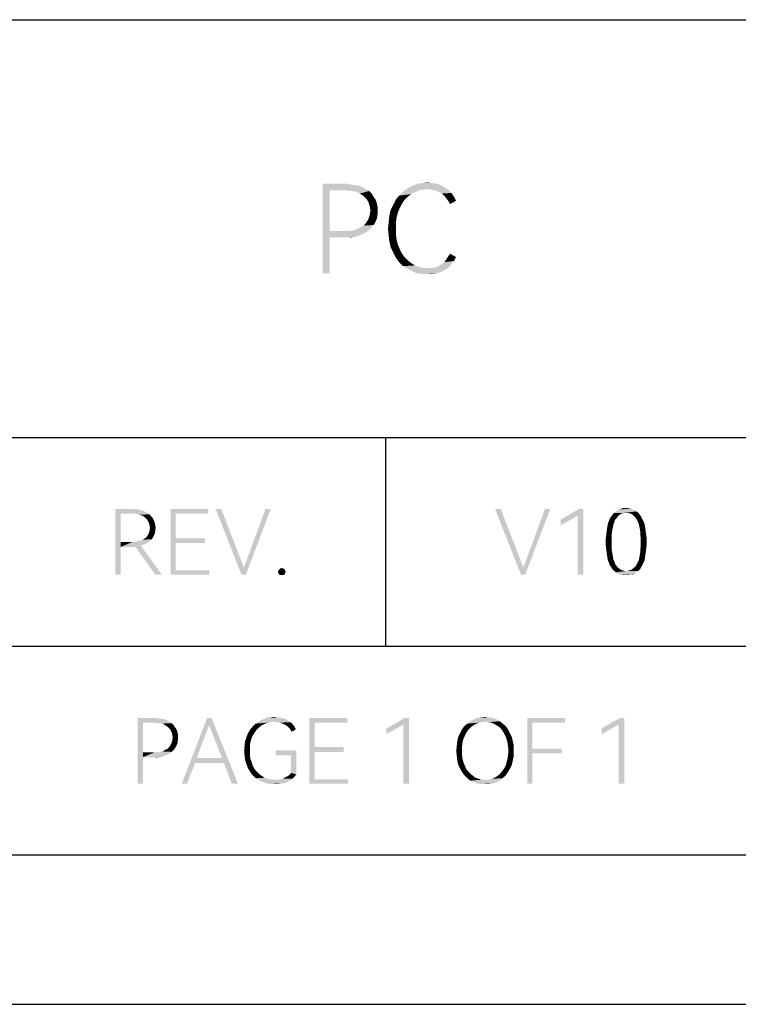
# Model space of a CAD drawing. Header units: millimetres. Extents: x 0 to 297, y 0 to 210.
# Tile 64 of 84: x 172 to 196, y 0 to 33. Entities that reach past the tile are written whole.
import ezdxf

# ---------------------------------------------------------------- set-up
doc = ezdxf.new("R2010")
doc.units = ezdxf.units.MM
doc.header["$LTSCALE"] = 16.335
doc.layers.get('0').update_dxf_attribs({"linetype": 'CONTINUOUS'})

msp = doc.modelspace()

# ---------------------------------------------------------------- linework, layer by layer
at = {"color": 7, "linetype": 'CONTINUOUS', "true_color": 0x00bfff}
for p, q in [((92, 33), (292, 33)), ((92, 19), (266, 19)), ((184.5, 12), (184.5, 19)), ((92, 12), (292, 12)), ((292, 5), (5, 5))]:
    msp.add_line(p, q, dxfattribs=at)
at = {"color": 7, "linetype": 'CONTINUOUS'}
msp.add_line((0, 0), (297, 0), dxfattribs=at)
for points in [[(182.381, 27.5), (183.192, 27.5), (182.622, 27.281)], [(182.622, 27.281), (182.381, 24.5), (182.381, 27.5)], [(183.192, 27.5), (183.323, 27.478), (182.622, 27.281)], [(183.323, 27.478), (183.476, 27.456), (182.622, 27.281)], [(183.476, 27.456), (183.608, 27.434), (182.622, 27.281)], [(183.608, 27.434), (183.717, 27.391), (182.622, 27.281)], [(183.717, 27.391), (183.827, 27.325), (182.622, 27.281)], [(186.476, 27.369), (185.228, 27.347), (185.381, 27.434)], [(186.214, 27.5), (186.345, 27.456), (185.381, 27.434)], [(186.214, 27.5), (185.381, 27.434), (185.535, 27.5)], [(185.381, 27.434), (186.345, 27.456), (186.476, 27.369)], [(186.06, 27.522), (185.535, 27.5), (185.71, 27.522)], [(185.535, 27.5), (186.06, 27.522), (186.214, 27.5)], [(185.71, 27.522), (185.885, 27.544), (186.06, 27.522)], [(182.622, 27.281), (182.622, 25.923), (182.381, 24.5)], [(183.148, 27.281), (182.622, 27.281), (183.827, 27.325)], [(183.345, 27.259), (183.148, 27.281), (183.827, 27.325)], [(183.345, 27.259), (183.827, 27.325), (183.936, 27.259)], [(183.936, 27.259), (183.498, 27.237), (183.345, 27.259)], [(183.63, 27.172), (183.498, 27.237), (183.936, 27.259)], [(183.63, 27.172), (183.936, 27.259), (184.024, 27.172)], [(184.024, 27.172), (183.761, 27.084), (183.63, 27.172)], [(183.761, 27.084), (184.024, 27.172), (184.089, 27.062)], [(184.089, 27.062), (183.849, 26.996), (183.761, 27.084)], [(183.849, 26.996), (184.089, 27.062), (184.155, 26.974)], [(185.228, 27.062), (184.834, 26.974), (184.943, 27.106)], [(184.834, 26.974), (185.228, 27.062), (185.119, 26.953)], [(185.469, 27.215), (184.943, 27.106), (185.075, 27.237)], [(185.469, 27.215), (185.338, 27.15), (184.943, 27.106)], [(184.943, 27.106), (185.338, 27.15), (185.228, 27.062)], [(185.885, 27.325), (185.075, 27.237), (185.228, 27.347)], [(185.885, 27.325), (185.732, 27.303), (185.075, 27.237)], [(185.732, 27.303), (185.6, 27.281), (185.075, 27.237)], [(185.075, 27.237), (185.6, 27.281), (185.469, 27.215)], [(185.885, 27.325), (185.228, 27.347), (186.476, 27.369)], [(186.016, 27.303), (185.885, 27.325), (186.476, 27.369)], [(186.148, 27.281), (186.016, 27.303), (186.476, 27.369)], [(186.148, 27.281), (186.476, 27.369), (186.608, 27.281)], [(186.608, 27.281), (186.257, 27.237), (186.148, 27.281)], [(186.257, 27.237), (186.608, 27.281), (186.695, 27.193)], [(186.695, 27.193), (186.367, 27.172), (186.257, 27.237)], [(186.454, 27.106), (186.367, 27.172), (186.695, 27.193)], [(186.454, 27.106), (186.695, 27.193), (186.783, 27.062)], [(186.783, 27.062), (186.52, 27.018), (186.454, 27.106)], [(186.586, 26.931), (186.52, 27.018), (186.783, 27.062)], [(186.586, 26.931), (186.783, 27.062), (186.849, 26.931)], [(184.155, 26.974), (183.914, 26.887), (183.849, 26.996)], [(183.914, 26.887), (184.155, 26.974), (184.199, 26.843)], [(184.199, 26.843), (183.958, 26.755), (183.914, 26.887)], [(183.958, 26.755), (184.199, 26.843), (184.221, 26.734)], [(184.221, 26.734), (183.98, 26.602), (183.958, 26.755)], [(183.98, 26.602), (184.221, 26.734), (184.221, 26.602)], [(184.965, 26.69), (184.659, 26.624), (184.746, 26.799)], [(185.119, 26.953), (184.746, 26.799), (184.834, 26.974)], [(185.119, 26.953), (185.031, 26.821), (184.746, 26.799)], [(184.746, 26.799), (185.031, 26.821), (184.965, 26.69)], [(186.849, 26.931), (186.651, 26.821), (186.586, 26.931)], [(184.199, 26.339), (183.914, 26.318), (183.958, 26.449)], [(184.221, 26.602), (184.221, 26.471), (183.958, 26.449)], [(184.221, 26.602), (183.958, 26.449), (183.98, 26.602)], [(183.958, 26.449), (184.221, 26.471), (184.199, 26.339)], [(184.856, 26.361), (184.593, 26.208), (184.615, 26.427)], [(184.9, 26.536), (184.615, 26.427), (184.659, 26.624)], [(184.615, 26.427), (184.9, 26.536), (184.856, 26.361)], [(184.659, 26.624), (184.965, 26.69), (184.9, 26.536)], [(183.63, 26.033), (183.761, 26.099), (184.089, 26.12)], [(183.63, 26.033), (184.089, 26.12), (184.024, 26.033)], [(184.089, 26.12), (183.761, 26.099), (183.849, 26.208)], [(184.155, 26.23), (183.849, 26.208), (183.914, 26.318)], [(183.849, 26.208), (184.155, 26.23), (184.089, 26.12)], [(183.914, 26.318), (184.199, 26.339), (184.155, 26.23)], [(184.834, 26.186), (184.571, 25.989), (184.593, 26.208)], [(184.571, 25.989), (184.834, 26.186), (184.834, 25.989)], [(184.593, 26.208), (184.856, 26.361), (184.834, 26.186)], [(182.622, 25.923), (182.622, 25.704), (182.381, 24.5)], [(183.345, 25.923), (183.849, 25.88), (182.622, 25.704)], [(183.148, 25.923), (183.345, 25.923), (182.622, 25.704)], [(182.622, 25.923), (183.148, 25.923), (182.622, 25.704)], [(183.849, 25.88), (183.717, 25.814), (182.622, 25.704)], [(183.717, 25.814), (183.608, 25.77), (182.622, 25.704)], [(183.608, 25.77), (183.476, 25.726), (182.622, 25.704)], [(183.936, 25.945), (183.345, 25.923), (183.498, 25.967)], [(183.345, 25.923), (183.936, 25.945), (183.849, 25.88)], [(184.024, 26.033), (183.498, 25.967), (183.63, 26.033)], [(183.498, 25.967), (184.024, 26.033), (183.936, 25.945)], [(184.834, 25.989), (184.593, 25.77), (184.571, 25.989)], [(184.834, 25.989), (184.834, 25.814), (184.593, 25.77)], [(184.593, 25.77), (184.834, 25.814), (184.856, 25.639)], [(184.856, 25.639), (184.615, 25.573), (184.593, 25.77)], [(182.381, 24.5), (182.622, 25.704), (182.622, 24.5)], [(183.192, 25.704), (182.622, 25.704), (183.476, 25.726)], [(183.192, 25.704), (183.476, 25.726), (183.323, 25.704)], [(184.615, 25.573), (184.856, 25.639), (184.9, 25.464)], [(184.9, 25.464), (184.659, 25.376), (184.615, 25.573)], [(184.659, 25.376), (184.9, 25.464), (184.965, 25.31)], [(184.965, 25.31), (184.746, 25.201), (184.659, 25.376)], [(184.746, 25.201), (184.965, 25.31), (185.031, 25.179)], [(185.031, 25.179), (184.834, 25.026), (184.746, 25.201)], [(185.031, 25.179), (185.119, 25.047), (184.834, 25.026)], [(186.586, 25.069), (186.651, 25.157), (186.849, 25.047)], [(184.834, 25.026), (185.119, 25.047), (185.228, 24.938)], [(185.228, 24.938), (184.943, 24.872), (184.834, 25.026)], [(184.943, 24.872), (185.228, 24.938), (185.338, 24.85)], [(185.338, 24.85), (185.075, 24.741), (184.943, 24.872)], [(185.338, 24.85), (185.469, 24.763), (185.075, 24.741)], [(185.075, 24.741), (185.469, 24.763), (185.6, 24.719)], [(186.148, 24.697), (186.257, 24.741), (186.695, 24.807)], [(186.148, 24.697), (186.695, 24.807), (186.608, 24.697)], [(186.695, 24.807), (186.257, 24.741), (186.367, 24.807)], [(186.367, 24.807), (186.454, 24.872), (186.783, 24.916)], [(186.367, 24.807), (186.783, 24.916), (186.695, 24.807)], [(186.783, 24.916), (186.454, 24.872), (186.52, 24.96)], [(186.849, 25.047), (186.52, 24.96), (186.586, 25.069)], [(186.52, 24.96), (186.849, 25.047), (186.783, 24.916)], [(185.6, 24.719), (185.228, 24.653), (185.075, 24.741)], [(185.6, 24.719), (185.732, 24.675), (185.228, 24.653)], [(185.885, 24.675), (186.016, 24.675), (185.228, 24.653)], [(185.732, 24.675), (185.885, 24.675), (185.228, 24.653)], [(186.476, 24.609), (185.228, 24.653), (186.016, 24.675)], [(186.476, 24.609), (185.381, 24.566), (185.228, 24.653)], [(185.381, 24.566), (186.476, 24.609), (186.345, 24.544)], [(186.345, 24.544), (185.535, 24.5), (185.381, 24.566)], [(185.535, 24.5), (186.345, 24.544), (186.214, 24.5)], [(186.214, 24.5), (185.71, 24.478), (185.535, 24.5)], [(185.885, 24.478), (185.71, 24.478), (186.214, 24.5)], [(185.885, 24.478), (186.214, 24.5), (186.06, 24.478)], [(186.608, 24.697), (186.016, 24.675), (186.148, 24.697)], [(186.016, 24.675), (186.608, 24.697), (186.476, 24.609)], [(175.44, 16.6), (176.018, 16.6), (175.616, 16.439)], [(175.616, 16.439), (175.44, 14.4), (175.44, 16.6)], [(176.018, 16.6), (176.13, 16.584), (175.616, 16.439)], [(176.227, 16.584), (176.323, 16.552), (175.616, 16.439)], [(176.13, 16.584), (176.227, 16.584), (175.616, 16.439)], [(176.323, 16.552), (176.419, 16.52), (175.616, 16.439)], [(176.419, 16.52), (176.5, 16.472), (175.616, 16.439)], [(177.286, 16.6), (178.555, 16.6), (177.463, 16.439)], [(177.463, 16.439), (177.286, 14.4), (177.286, 16.6)], [(177.463, 16.439), (178.555, 16.6), (178.555, 16.439)], [(178.989, 16.6), (179.663, 14.4), (178.796, 16.6)], [(178.989, 16.6), (179.743, 14.641), (179.663, 14.4)], [(179.663, 14.4), (179.743, 14.641), (180.643, 16.6)], [(179.663, 14.4), (180.643, 16.6), (179.808, 14.4)], [(180.643, 16.6), (179.743, 14.641), (180.466, 16.6)], [(188.349, 16.6), (189.024, 14.4), (188.157, 16.6)], [(188.349, 16.6), (189.104, 14.641), (189.024, 14.4)], [(189.024, 14.4), (189.104, 14.641), (190.003, 16.6)], [(189.024, 14.4), (190.003, 16.6), (189.168, 14.4)], [(190.003, 16.6), (189.104, 14.641), (189.827, 16.6)], [(191.111, 16.6), (190.919, 16.375), (190.357, 16.247)], [(191.111, 16.6), (190.357, 16.247), (190.967, 16.6)], [(190.919, 14.4), (190.919, 16.375), (191.111, 16.6)], [(190.919, 14.4), (191.111, 16.6), (191.111, 14.4)], [(192.894, 16.52), (192.139, 16.472), (192.203, 16.52)], [(192.492, 16.472), (192.139, 16.472), (192.894, 16.52)], [(192.203, 16.52), (192.251, 16.552), (192.83, 16.568)], [(192.203, 16.52), (192.83, 16.568), (192.894, 16.52)], [(192.765, 16.584), (192.83, 16.568), (192.251, 16.552)], [(192.765, 16.584), (192.251, 16.552), (192.316, 16.584)], [(192.701, 16.616), (192.316, 16.584), (192.396, 16.616)], [(192.316, 16.584), (192.701, 16.616), (192.765, 16.584)], [(192.541, 16.632), (192.621, 16.632), (192.396, 16.616)], [(192.541, 16.632), (192.396, 16.616), (192.46, 16.632)], [(192.396, 16.616), (192.621, 16.632), (192.701, 16.616)], [(192.541, 16.472), (192.492, 16.472), (192.894, 16.52)], [(192.605, 16.472), (192.541, 16.472), (192.894, 16.52)], [(192.605, 16.472), (192.894, 16.52), (192.958, 16.472)], [(175.616, 16.439), (175.616, 15.492), (175.44, 14.4)], [(176.002, 16.439), (175.616, 16.439), (176.5, 16.472)], [(176.13, 16.439), (176.002, 16.439), (176.5, 16.472)], [(176.13, 16.439), (176.5, 16.472), (176.58, 16.423)], [(176.58, 16.423), (176.243, 16.407), (176.13, 16.439)], [(176.355, 16.375), (176.243, 16.407), (176.58, 16.423)], [(176.355, 16.375), (176.58, 16.423), (176.628, 16.359)], [(176.628, 16.359), (176.435, 16.311), (176.355, 16.375)], [(176.435, 16.311), (176.628, 16.359), (176.692, 16.295)], [(176.692, 16.295), (176.5, 16.247), (176.435, 16.311)], [(176.5, 16.247), (176.692, 16.295), (176.724, 16.231)], [(176.724, 16.231), (176.548, 16.166), (176.5, 16.247)], [(176.548, 16.166), (176.724, 16.231), (176.757, 16.15)], [(177.463, 16.439), (177.463, 15.62), (177.286, 14.4)], [(190.357, 16.247), (190.919, 16.375), (190.357, 16.054)], [(192.155, 16.166), (191.93, 16.086), (191.962, 16.182)], [(192.171, 16.231), (191.962, 16.182), (191.995, 16.263)], [(191.962, 16.182), (192.171, 16.231), (192.155, 16.166)], [(192.251, 16.327), (191.995, 16.263), (192.043, 16.343)], [(192.251, 16.327), (192.219, 16.279), (191.995, 16.263)], [(191.995, 16.263), (192.219, 16.279), (192.171, 16.231)], [(192.332, 16.407), (192.284, 16.375), (192.043, 16.343)], [(192.332, 16.407), (192.043, 16.343), (192.091, 16.407)], [(192.043, 16.343), (192.284, 16.375), (192.251, 16.327)], [(192.492, 16.472), (192.428, 16.455), (192.091, 16.407)], [(192.492, 16.472), (192.091, 16.407), (192.139, 16.472)], [(192.428, 16.455), (192.38, 16.439), (192.091, 16.407)], [(192.091, 16.407), (192.38, 16.439), (192.332, 16.407)], [(192.958, 16.472), (192.653, 16.455), (192.605, 16.472)], [(192.717, 16.439), (192.653, 16.455), (192.958, 16.472)], [(192.765, 16.407), (192.717, 16.439), (192.958, 16.472)], [(192.765, 16.407), (192.958, 16.472), (193.006, 16.407)], [(193.006, 16.407), (192.797, 16.375), (192.765, 16.407)], [(192.797, 16.375), (193.006, 16.407), (193.054, 16.343)], [(193.054, 16.343), (192.846, 16.327), (192.797, 16.375)], [(192.878, 16.279), (192.846, 16.327), (193.054, 16.343)], [(192.878, 16.279), (193.054, 16.343), (193.086, 16.263)], [(193.086, 16.263), (192.91, 16.231), (192.878, 16.279)], [(192.91, 16.231), (193.086, 16.263), (193.135, 16.182)], [(193.135, 16.182), (192.942, 16.166), (192.91, 16.231)], [(192.974, 16.086), (192.942, 16.166), (193.135, 16.182)], [(192.974, 16.086), (193.135, 16.182), (193.167, 16.086)], [(176.757, 16.15), (176.58, 16.07), (176.548, 16.166)], [(176.773, 15.861), (176.548, 15.765), (176.58, 15.861)], [(176.548, 15.765), (176.773, 15.861), (176.757, 15.765)], [(176.58, 16.07), (176.757, 16.15), (176.773, 16.054)], [(176.773, 16.054), (176.596, 15.974), (176.58, 16.07)], [(176.789, 15.974), (176.58, 15.861), (176.596, 15.974)], [(176.58, 15.861), (176.789, 15.974), (176.773, 15.861)], [(176.596, 15.974), (176.773, 16.054), (176.789, 15.974)], [(192.075, 15.829), (191.882, 15.749), (191.898, 15.877)], [(192.091, 15.926), (191.898, 15.877), (191.914, 15.99)], [(191.898, 15.877), (192.091, 15.926), (192.075, 15.829)], [(192.123, 16.086), (192.107, 16.006), (191.914, 15.99)], [(192.123, 16.086), (191.914, 15.99), (191.93, 16.086)], [(191.914, 15.99), (192.107, 16.006), (192.091, 15.926)], [(191.93, 16.086), (192.155, 16.166), (192.123, 16.086)], [(193.167, 16.086), (192.99, 16.006), (192.974, 16.086)], [(192.99, 16.006), (193.167, 16.086), (193.183, 15.99)], [(193.183, 15.99), (193.006, 15.926), (192.99, 16.006)], [(193.006, 15.926), (193.183, 15.99), (193.199, 15.877)], [(193.199, 15.877), (193.022, 15.829), (193.006, 15.926)], [(193.022, 15.829), (193.199, 15.877), (193.215, 15.765)], [(176.002, 15.492), (176.13, 15.508), (176.58, 15.524)], [(176.002, 15.492), (176.58, 15.524), (176.5, 15.46)], [(176.58, 15.524), (176.13, 15.508), (176.243, 15.524)], [(176.243, 15.524), (176.355, 15.572), (176.66, 15.588)], [(176.243, 15.524), (176.66, 15.588), (176.58, 15.524)], [(176.66, 15.588), (176.355, 15.572), (176.435, 15.62)], [(176.708, 15.669), (176.435, 15.62), (176.5, 15.685)], [(176.435, 15.62), (176.708, 15.669), (176.66, 15.588)], [(176.757, 15.765), (176.5, 15.685), (176.548, 15.765)], [(176.5, 15.685), (176.757, 15.765), (176.708, 15.669)], [(177.463, 15.62), (177.463, 15.46), (177.286, 14.4)], [(177.463, 15.46), (178.443, 15.62), (178.443, 15.46)], [(177.463, 15.62), (178.443, 15.62), (177.463, 15.46)], [(192.059, 15.717), (191.866, 15.636), (191.882, 15.749)], [(191.866, 15.636), (192.059, 15.717), (192.059, 15.604)], [(192.059, 15.604), (191.866, 15.492), (191.866, 15.636)], [(191.866, 15.492), (192.059, 15.604), (192.059, 15.492)], [(191.882, 15.749), (192.075, 15.829), (192.059, 15.717)], [(193.215, 15.765), (193.022, 15.717), (193.022, 15.829)], [(193.022, 15.717), (193.215, 15.765), (193.231, 15.636)], [(193.231, 15.636), (193.038, 15.604), (193.022, 15.717)], [(193.038, 15.492), (193.038, 15.604), (193.231, 15.636)], [(193.038, 15.492), (193.231, 15.636), (193.231, 15.492)], [(175.616, 15.492), (175.616, 15.331), (175.44, 14.4)], [(175.44, 14.4), (175.616, 15.331), (175.616, 14.4)], [(176.002, 15.492), (176.5, 15.46), (175.616, 15.331)], [(175.616, 15.492), (176.002, 15.492), (175.616, 15.331)], [(176.5, 15.46), (176.403, 15.412), (175.616, 15.331)], [(176.403, 15.412), (176.291, 15.38), (175.616, 15.331)], [(176.291, 15.38), (176.098, 15.347), (175.616, 15.331)], [(176.018, 15.331), (175.616, 15.331), (176.098, 15.347)], [(176.018, 15.331), (176.098, 15.347), (176.05, 15.331)], [(176.773, 14.4), (176.098, 15.347), (176.291, 15.38)], [(176.773, 14.4), (176.291, 15.38), (176.997, 14.4)], [(177.463, 15.46), (177.463, 14.545), (177.286, 14.4)], [(192.059, 15.492), (192.059, 15.38), (191.866, 15.364)], [(192.059, 15.492), (191.866, 15.364), (191.866, 15.492)], [(191.866, 15.364), (192.059, 15.38), (192.059, 15.267)], [(192.059, 15.267), (191.882, 15.235), (191.866, 15.364)], [(191.882, 15.235), (192.059, 15.267), (192.075, 15.171)], [(192.075, 15.171), (191.898, 15.123), (191.882, 15.235)], [(193.231, 15.364), (193.022, 15.267), (193.038, 15.38)], [(193.022, 15.267), (193.231, 15.364), (193.215, 15.235)], [(193.215, 15.235), (193.022, 15.171), (193.022, 15.267)], [(193.022, 15.171), (193.215, 15.235), (193.199, 15.123)], [(193.231, 15.492), (193.038, 15.38), (193.038, 15.492)], [(193.038, 15.38), (193.231, 15.492), (193.231, 15.364)], [(191.898, 15.123), (192.075, 15.171), (192.091, 15.074)], [(192.091, 15.074), (191.914, 15.01), (191.898, 15.123)], [(191.914, 15.01), (192.091, 15.074), (192.107, 14.978)], [(192.107, 14.978), (191.93, 14.898), (191.914, 15.01)], [(191.93, 14.898), (192.107, 14.978), (192.123, 14.898)], [(192.123, 14.898), (191.962, 14.818), (191.93, 14.898)], [(192.123, 14.898), (192.155, 14.834), (191.962, 14.818)], [(193.167, 14.898), (192.942, 14.834), (192.974, 14.898)], [(192.942, 14.834), (193.167, 14.898), (193.135, 14.818)], [(192.974, 14.898), (192.99, 14.978), (193.183, 15.01)], [(192.974, 14.898), (193.183, 15.01), (193.167, 14.898)], [(193.183, 15.01), (192.99, 14.978), (193.006, 15.074)], [(193.199, 15.123), (193.006, 15.074), (193.022, 15.171)], [(193.006, 15.074), (193.199, 15.123), (193.183, 15.01)], [(177.463, 14.545), (178.587, 14.545), (177.286, 14.4)], [(177.286, 14.4), (178.587, 14.545), (178.587, 14.4)], [(181.124, 14.545), (180.884, 14.496), (180.9, 14.545)], [(180.884, 14.496), (181.124, 14.545), (181.141, 14.496)], [(181.108, 14.577), (180.9, 14.545), (180.932, 14.577)], [(180.9, 14.545), (181.108, 14.577), (181.124, 14.545)], [(181.06, 14.609), (180.932, 14.577), (180.964, 14.609)], [(180.932, 14.577), (181.06, 14.609), (181.108, 14.577)], [(180.964, 14.609), (181.012, 14.625), (181.06, 14.609)], [(191.962, 14.818), (192.155, 14.834), (192.171, 14.769)], [(192.171, 14.769), (191.995, 14.721), (191.962, 14.818)], [(191.995, 14.721), (192.171, 14.769), (192.219, 14.705)], [(192.219, 14.705), (192.043, 14.657), (191.995, 14.721)], [(192.043, 14.657), (192.219, 14.705), (192.251, 14.657)], [(192.251, 14.657), (192.091, 14.577), (192.043, 14.657)], [(192.251, 14.657), (192.284, 14.625), (192.091, 14.577)], [(192.284, 14.625), (192.332, 14.593), (192.091, 14.577)], [(192.091, 14.577), (192.332, 14.593), (192.38, 14.561)], [(192.38, 14.561), (192.139, 14.528), (192.091, 14.577)], [(192.38, 14.561), (192.428, 14.545), (192.139, 14.528)], [(192.139, 14.528), (192.428, 14.545), (192.492, 14.528)], [(192.492, 14.528), (192.203, 14.48), (192.139, 14.528)], [(192.605, 14.528), (192.958, 14.528), (192.203, 14.48)], [(192.541, 14.528), (192.605, 14.528), (192.203, 14.48)], [(192.492, 14.528), (192.541, 14.528), (192.203, 14.48)], [(192.203, 14.48), (192.958, 14.528), (192.894, 14.48)], [(192.605, 14.528), (192.653, 14.545), (193.006, 14.577)], [(192.605, 14.528), (193.006, 14.577), (192.958, 14.528)], [(192.653, 14.545), (192.717, 14.561), (193.006, 14.577)], [(193.006, 14.577), (192.717, 14.561), (192.765, 14.593)], [(192.765, 14.593), (192.797, 14.625), (193.054, 14.657)], [(192.765, 14.593), (193.054, 14.657), (193.006, 14.577)], [(193.054, 14.657), (192.797, 14.625), (192.846, 14.657)], [(192.846, 14.657), (192.878, 14.705), (193.086, 14.721)], [(192.846, 14.657), (193.086, 14.721), (193.054, 14.657)], [(193.086, 14.721), (192.878, 14.705), (192.91, 14.769)], [(193.135, 14.818), (192.91, 14.769), (192.942, 14.834)], [(192.91, 14.769), (193.135, 14.818), (193.086, 14.721)], [(181.141, 14.496), (180.9, 14.448), (180.884, 14.496)], [(180.9, 14.448), (181.141, 14.496), (181.124, 14.448)], [(181.124, 14.448), (180.932, 14.4), (180.9, 14.448)], [(180.932, 14.4), (181.124, 14.448), (181.108, 14.4)], [(181.108, 14.4), (180.964, 14.384), (180.932, 14.4)], [(181.012, 14.384), (180.964, 14.384), (181.108, 14.4)], [(181.012, 14.384), (181.108, 14.4), (181.06, 14.384)], [(192.894, 14.48), (192.251, 14.432), (192.203, 14.48)], [(192.251, 14.432), (192.894, 14.48), (192.83, 14.432)], [(192.83, 14.432), (192.316, 14.4), (192.251, 14.432)], [(192.396, 14.4), (192.316, 14.4), (192.83, 14.432)], [(192.701, 14.4), (192.396, 14.4), (192.83, 14.432)], [(192.701, 14.4), (192.46, 14.384), (192.396, 14.4)], [(192.541, 14.384), (192.46, 14.384), (192.701, 14.4)], [(192.541, 14.384), (192.701, 14.4), (192.621, 14.384)], [(192.701, 14.4), (192.83, 14.432), (192.765, 14.4)], [(176.186, 9.6), (176.78, 9.6), (176.362, 9.439)], [(176.362, 9.439), (176.186, 7.4), (176.186, 9.6)], [(176.78, 9.6), (176.876, 9.584), (176.362, 9.439)], [(176.876, 9.584), (176.989, 9.568), (176.362, 9.439)], [(178.659, 9.6), (178.578, 9.359), (177.663, 7.4)], [(178.659, 9.6), (177.663, 7.4), (178.514, 9.6)], [(179.012, 8.251), (178.578, 9.359), (178.659, 9.6)], [(179.076, 8.091), (179.012, 8.251), (178.659, 9.6)], [(179.333, 7.4), (179.076, 8.091), (178.659, 9.6)], [(179.333, 7.4), (178.659, 9.6), (179.542, 7.4)], [(181.003, 9.6), (181.116, 9.568), (180.377, 9.552)], [(181.003, 9.6), (180.377, 9.552), (180.489, 9.6)], [(180.891, 9.616), (180.489, 9.6), (180.634, 9.616)], [(180.489, 9.6), (180.891, 9.616), (181.003, 9.6)], [(180.634, 9.616), (180.762, 9.632), (180.891, 9.616)], [(181.935, 9.6), (183.203, 9.6), (182.111, 9.439)], [(182.111, 9.439), (181.935, 7.4), (181.935, 9.6)], [(182.111, 9.439), (183.203, 9.6), (183.203, 9.439)], [(185.275, 9.6), (185.082, 9.375), (184.52, 9.247)], [(185.275, 9.6), (184.52, 9.247), (185.13, 9.6)], [(185.082, 7.4), (185.082, 9.375), (185.275, 9.6)], [(185.082, 7.4), (185.275, 9.6), (185.275, 7.4)], [(188.077, 9.6), (187.435, 9.552), (187.563, 9.6)], [(187.435, 9.552), (188.077, 9.6), (188.205, 9.552)], [(187.949, 9.616), (187.563, 9.6), (187.692, 9.616)], [(187.563, 9.6), (187.949, 9.616), (188.077, 9.6)], [(187.692, 9.616), (187.82, 9.632), (187.949, 9.616)], [(189.233, 9.6), (190.502, 9.6), (189.41, 9.439)], [(189.41, 9.439), (189.233, 7.4), (189.233, 9.6)], [(189.41, 9.439), (190.502, 9.6), (190.502, 9.439)], [(192.485, 9.6), (192.292, 9.375), (191.73, 9.247)], [(192.485, 9.6), (191.73, 9.247), (192.341, 9.6)], [(192.292, 7.4), (192.292, 9.375), (192.485, 9.6)], [(192.292, 7.4), (192.485, 9.6), (192.485, 7.4)], [(176.362, 9.439), (176.362, 8.444), (176.186, 7.4)], [(176.989, 9.568), (177.085, 9.552), (176.362, 9.439)], [(177.085, 9.552), (177.165, 9.52), (176.362, 9.439)], [(177.165, 9.52), (177.246, 9.472), (176.362, 9.439)], [(176.748, 9.439), (176.362, 9.439), (177.246, 9.472)], [(176.892, 9.423), (176.748, 9.439), (177.246, 9.472)], [(176.892, 9.423), (177.246, 9.472), (177.326, 9.423)], [(177.326, 9.423), (177.005, 9.407), (176.892, 9.423)], [(177.101, 9.359), (177.005, 9.407), (177.326, 9.423)], [(177.101, 9.359), (177.326, 9.423), (177.39, 9.359)], [(177.39, 9.359), (177.197, 9.295), (177.101, 9.359)], [(177.197, 9.295), (177.39, 9.359), (177.438, 9.279)], [(177.438, 9.279), (177.262, 9.231), (177.197, 9.295)], [(177.262, 9.231), (177.438, 9.279), (177.486, 9.215)], [(178.578, 9.359), (178.161, 8.251), (177.663, 7.4)], [(180.249, 9.279), (179.959, 9.215), (180.04, 9.311)], [(179.959, 9.215), (180.249, 9.279), (180.168, 9.199)], [(180.425, 9.391), (180.04, 9.311), (180.136, 9.407)], [(180.425, 9.391), (180.329, 9.343), (180.04, 9.311)], [(180.04, 9.311), (180.329, 9.343), (180.249, 9.279)], [(180.762, 9.472), (180.136, 9.407), (180.249, 9.488)], [(180.762, 9.472), (180.65, 9.455), (180.136, 9.407)], [(180.65, 9.455), (180.538, 9.439), (180.136, 9.407)], [(180.136, 9.407), (180.538, 9.439), (180.425, 9.391)], [(181.212, 9.52), (180.249, 9.488), (180.377, 9.552)], [(180.762, 9.472), (180.249, 9.488), (181.212, 9.52)], [(180.377, 9.552), (181.116, 9.568), (181.212, 9.52)], [(180.859, 9.455), (180.762, 9.472), (181.212, 9.52)], [(180.859, 9.455), (181.212, 9.52), (181.308, 9.455)], [(181.308, 9.455), (180.955, 9.439), (180.859, 9.455)], [(181.035, 9.407), (180.955, 9.439), (181.308, 9.455)], [(181.035, 9.407), (181.308, 9.455), (181.373, 9.391)], [(181.373, 9.391), (181.116, 9.375), (181.035, 9.407)], [(181.196, 9.327), (181.116, 9.375), (181.373, 9.391)], [(181.196, 9.327), (181.373, 9.391), (181.437, 9.311)], [(181.437, 9.311), (181.26, 9.263), (181.196, 9.327)], [(181.26, 9.263), (181.437, 9.311), (181.485, 9.215)], [(181.485, 9.215), (181.308, 9.199), (181.26, 9.263)], [(182.111, 9.439), (182.111, 8.62), (181.935, 7.4)], [(184.52, 9.247), (185.082, 9.375), (184.52, 9.054)], [(187.338, 9.279), (187.049, 9.215), (187.13, 9.327)], [(187.049, 9.215), (187.338, 9.279), (187.258, 9.199)], [(187.499, 9.391), (187.13, 9.327), (187.226, 9.407)], [(187.499, 9.391), (187.419, 9.343), (187.13, 9.327)], [(187.13, 9.327), (187.419, 9.343), (187.338, 9.279)], [(187.82, 9.472), (187.226, 9.407), (187.322, 9.488)], [(187.82, 9.472), (187.708, 9.455), (187.226, 9.407)], [(187.708, 9.455), (187.611, 9.439), (187.226, 9.407)], [(187.226, 9.407), (187.611, 9.439), (187.499, 9.391)], [(188.205, 9.552), (187.322, 9.488), (187.435, 9.552)], [(187.322, 9.488), (188.205, 9.552), (188.318, 9.488)], [(187.322, 9.488), (188.318, 9.488), (187.82, 9.472)], [(187.932, 9.455), (187.82, 9.472), (188.318, 9.488)], [(188.045, 9.439), (187.932, 9.455), (188.318, 9.488)], [(188.045, 9.439), (188.318, 9.488), (188.414, 9.407)], [(188.414, 9.407), (188.141, 9.391), (188.045, 9.439)], [(188.222, 9.343), (188.141, 9.391), (188.414, 9.407)], [(188.222, 9.343), (188.414, 9.407), (188.511, 9.327)], [(188.511, 9.327), (188.318, 9.279), (188.222, 9.343)], [(188.318, 9.279), (188.511, 9.327), (188.591, 9.215)], [(188.591, 9.215), (188.382, 9.199), (188.318, 9.279)], [(189.41, 9.439), (189.41, 8.572), (189.233, 7.4)], [(191.73, 9.247), (192.292, 9.375), (191.73, 9.054)], [(177.486, 9.215), (177.31, 9.15), (177.262, 9.231)], [(177.31, 9.15), (177.486, 9.215), (177.519, 9.118)], [(177.519, 9.118), (177.342, 9.054), (177.31, 9.15)], [(177.342, 9.054), (177.519, 9.118), (177.535, 9.038)], [(177.535, 9.038), (177.358, 8.942), (177.342, 9.054)], [(177.535, 8.942), (177.535, 8.845), (177.342, 8.829)], [(177.535, 8.942), (177.342, 8.829), (177.358, 8.942)], [(177.358, 8.942), (177.535, 9.038), (177.535, 8.942)], [(179.992, 8.893), (179.783, 8.813), (179.831, 8.958)], [(180.04, 9.006), (179.831, 8.958), (179.879, 9.086)], [(179.831, 8.958), (180.04, 9.006), (179.992, 8.893)], [(180.168, 9.199), (179.879, 9.086), (179.959, 9.215)], [(180.168, 9.199), (180.104, 9.102), (179.879, 9.086)], [(179.879, 9.086), (180.104, 9.102), (180.04, 9.006)], [(181.308, 9.199), (181.485, 9.215), (181.341, 9.134)], [(187.097, 8.893), (186.889, 8.813), (186.921, 8.958)], [(187.146, 9.006), (186.921, 8.958), (186.985, 9.086)], [(186.921, 8.958), (187.146, 9.006), (187.097, 8.893)], [(187.258, 9.199), (186.985, 9.086), (187.049, 9.215)], [(187.258, 9.199), (187.194, 9.102), (186.985, 9.086)], [(186.985, 9.086), (187.194, 9.102), (187.146, 9.006)], [(188.446, 9.102), (188.382, 9.199), (188.591, 9.215)], [(188.446, 9.102), (188.591, 9.215), (188.655, 9.086)], [(188.655, 9.086), (188.495, 9.006), (188.446, 9.102)], [(188.495, 9.006), (188.655, 9.086), (188.719, 8.958)], [(188.719, 8.958), (188.543, 8.893), (188.495, 9.006)], [(188.543, 8.893), (188.719, 8.958), (188.751, 8.813)], [(177.101, 8.524), (177.197, 8.572), (177.438, 8.588)], [(177.101, 8.524), (177.438, 8.588), (177.39, 8.524)], [(177.438, 8.588), (177.197, 8.572), (177.262, 8.653)], [(177.486, 8.669), (177.262, 8.653), (177.31, 8.733)], [(177.262, 8.653), (177.486, 8.669), (177.438, 8.588)], [(177.519, 8.749), (177.31, 8.733), (177.342, 8.829)], [(177.31, 8.733), (177.519, 8.749), (177.486, 8.669)], [(177.342, 8.829), (177.535, 8.845), (177.519, 8.749)], [(179.943, 8.636), (179.751, 8.508), (179.767, 8.669)], [(179.751, 8.508), (179.943, 8.636), (179.943, 8.508)], [(179.959, 8.765), (179.767, 8.669), (179.783, 8.813)], [(179.767, 8.669), (179.959, 8.765), (179.943, 8.636)], [(179.783, 8.813), (179.992, 8.893), (179.959, 8.765)], [(182.111, 8.62), (182.111, 8.46), (181.935, 7.4)], [(182.111, 8.46), (183.091, 8.62), (183.091, 8.46)], [(182.111, 8.62), (183.091, 8.62), (182.111, 8.46)], [(187.049, 8.636), (186.857, 8.492), (186.873, 8.669)], [(186.857, 8.492), (187.049, 8.636), (187.049, 8.492)], [(187.065, 8.765), (186.873, 8.669), (186.889, 8.813)], [(186.873, 8.669), (187.065, 8.765), (187.049, 8.636)], [(186.889, 8.813), (187.097, 8.893), (187.065, 8.765)], [(188.751, 8.813), (188.575, 8.765), (188.543, 8.893)], [(188.575, 8.765), (188.751, 8.813), (188.784, 8.669)], [(188.784, 8.669), (188.591, 8.636), (188.575, 8.765)], [(188.607, 8.492), (188.591, 8.636), (188.784, 8.669)], [(188.607, 8.492), (188.784, 8.669), (188.784, 8.492)], [(176.362, 8.444), (176.362, 8.283), (176.186, 7.4)], [(176.186, 7.4), (176.362, 8.283), (176.362, 7.4)], [(176.892, 8.444), (177.262, 8.412), (176.362, 8.283)], [(176.748, 8.444), (176.892, 8.444), (176.362, 8.283)], [(176.362, 8.444), (176.748, 8.444), (176.362, 8.283)], [(177.262, 8.412), (177.165, 8.364), (176.362, 8.283)], [(177.165, 8.364), (177.085, 8.331), (176.362, 8.283)], [(177.085, 8.331), (176.989, 8.299), (176.362, 8.283)], [(176.78, 8.283), (176.362, 8.283), (176.989, 8.299)], [(176.78, 8.283), (176.989, 8.299), (176.876, 8.283)], [(177.326, 8.46), (176.892, 8.444), (177.005, 8.476)], [(176.892, 8.444), (177.326, 8.46), (177.262, 8.412)], [(177.39, 8.524), (177.005, 8.476), (177.101, 8.524)], [(177.005, 8.476), (177.39, 8.524), (177.326, 8.46)], [(178.161, 8.251), (178.113, 8.091), (177.663, 7.4)], [(178.161, 8.251), (179.012, 8.251), (178.113, 8.091)], [(179.076, 8.091), (178.113, 8.091), (179.012, 8.251)], [(179.943, 8.508), (179.767, 8.331), (179.751, 8.508)], [(179.943, 8.508), (179.943, 8.364), (179.767, 8.331)], [(179.767, 8.331), (179.943, 8.364), (179.959, 8.235)], [(179.959, 8.235), (179.783, 8.187), (179.767, 8.331)], [(181.501, 8.508), (180.811, 8.347), (180.811, 8.508)], [(181.324, 8.347), (180.811, 8.347), (181.501, 8.508)], [(181.324, 7.753), (181.324, 8.347), (181.501, 8.508)], [(181.324, 7.753), (181.501, 8.508), (181.501, 7.705)], [(182.111, 8.46), (182.111, 7.545), (181.935, 7.4)], [(187.049, 8.492), (186.873, 8.331), (186.857, 8.492)], [(187.049, 8.492), (187.049, 8.364), (186.873, 8.331)], [(186.873, 8.331), (187.049, 8.364), (187.065, 8.235)], [(187.065, 8.235), (186.889, 8.171), (186.873, 8.331)], [(188.784, 8.331), (188.575, 8.235), (188.591, 8.364)], [(188.575, 8.235), (188.784, 8.331), (188.751, 8.171)], [(188.784, 8.492), (188.591, 8.364), (188.607, 8.492)], [(188.591, 8.364), (188.784, 8.492), (188.784, 8.331)], [(189.41, 8.572), (189.41, 8.412), (189.233, 7.4)], [(189.233, 7.4), (189.41, 8.412), (189.41, 7.4)], [(189.41, 8.412), (190.389, 8.572), (190.389, 8.412)], [(189.41, 8.572), (190.389, 8.572), (189.41, 8.412)], [(177.663, 7.4), (178.113, 8.091), (177.84, 7.4)], [(179.783, 8.187), (179.959, 8.235), (180.008, 8.107)], [(180.008, 8.107), (179.831, 8.042), (179.783, 8.187)], [(179.831, 8.042), (180.008, 8.107), (180.04, 7.994)], [(180.04, 7.994), (179.879, 7.914), (179.831, 8.042)], [(179.879, 7.914), (180.04, 7.994), (180.104, 7.882)], [(186.889, 8.171), (187.065, 8.235), (187.097, 8.107)], [(187.097, 8.107), (186.921, 8.026), (186.889, 8.171)], [(186.921, 8.026), (187.097, 8.107), (187.146, 7.994)], [(187.146, 7.994), (186.985, 7.898), (186.921, 8.026)], [(186.985, 7.898), (187.146, 7.994), (187.194, 7.882)], [(188.655, 7.898), (188.446, 7.882), (188.511, 7.994)], [(188.719, 8.026), (188.511, 7.994), (188.543, 8.107)], [(188.511, 7.994), (188.719, 8.026), (188.655, 7.898)], [(188.751, 8.171), (188.543, 8.107), (188.575, 8.235)], [(188.543, 8.107), (188.751, 8.171), (188.719, 8.026)], [(180.104, 7.882), (179.959, 7.785), (179.879, 7.914)], [(180.104, 7.882), (180.168, 7.801), (179.959, 7.785)], [(179.959, 7.785), (180.168, 7.801), (180.249, 7.721)], [(180.249, 7.721), (180.04, 7.673), (179.959, 7.785)], [(180.04, 7.673), (180.249, 7.721), (180.345, 7.657)], [(180.345, 7.657), (180.136, 7.577), (180.04, 7.673)], [(180.345, 7.657), (180.441, 7.593), (180.136, 7.577)], [(180.136, 7.577), (180.441, 7.593), (180.554, 7.561)], [(181.035, 7.561), (181.1, 7.593), (181.437, 7.625)], [(181.035, 7.561), (181.437, 7.625), (181.373, 7.561)], [(181.437, 7.625), (181.1, 7.593), (181.164, 7.625)], [(181.164, 7.625), (181.228, 7.657), (181.501, 7.705)], [(181.164, 7.625), (181.501, 7.705), (181.437, 7.625)], [(181.501, 7.705), (181.228, 7.657), (181.276, 7.705)], [(181.501, 7.705), (181.276, 7.705), (181.324, 7.753)], [(187.194, 7.882), (187.049, 7.785), (186.985, 7.898)], [(187.194, 7.882), (187.258, 7.801), (187.049, 7.785)], [(187.049, 7.785), (187.258, 7.801), (187.338, 7.721)], [(187.338, 7.721), (187.13, 7.673), (187.049, 7.785)], [(187.13, 7.673), (187.338, 7.721), (187.419, 7.657)], [(187.419, 7.657), (187.226, 7.577), (187.13, 7.673)], [(187.419, 7.657), (187.499, 7.593), (187.226, 7.577)], [(187.226, 7.577), (187.499, 7.593), (187.595, 7.561)], [(188.414, 7.577), (188.045, 7.561), (188.141, 7.593)], [(188.141, 7.593), (188.238, 7.657), (188.511, 7.673)], [(188.141, 7.593), (188.511, 7.673), (188.414, 7.577)], [(188.511, 7.673), (188.238, 7.657), (188.318, 7.721)], [(188.591, 7.785), (188.318, 7.721), (188.382, 7.801)], [(188.318, 7.721), (188.591, 7.785), (188.511, 7.673)], [(188.382, 7.801), (188.446, 7.882), (188.655, 7.898)], [(188.382, 7.801), (188.655, 7.898), (188.591, 7.785)], [(180.554, 7.561), (180.249, 7.512), (180.136, 7.577)], [(180.554, 7.561), (180.666, 7.528), (180.249, 7.512)], [(180.795, 7.528), (180.875, 7.528), (180.249, 7.512)], [(180.666, 7.528), (180.795, 7.528), (180.249, 7.512)], [(181.308, 7.512), (180.249, 7.512), (180.875, 7.528)], [(181.308, 7.512), (180.377, 7.448), (180.249, 7.512)], [(181.308, 7.512), (181.212, 7.464), (180.377, 7.448)], [(180.377, 7.448), (181.212, 7.464), (181.116, 7.416)], [(181.116, 7.416), (180.505, 7.4), (180.377, 7.448)], [(180.505, 7.4), (181.116, 7.416), (181.003, 7.4)], [(181.003, 7.4), (180.634, 7.384), (180.505, 7.4)], [(180.778, 7.384), (180.634, 7.384), (181.003, 7.4)], [(180.778, 7.384), (181.003, 7.4), (180.891, 7.384)], [(180.875, 7.528), (180.955, 7.545), (181.373, 7.561)], [(180.875, 7.528), (181.373, 7.561), (181.308, 7.512)], [(181.373, 7.561), (180.955, 7.545), (181.035, 7.561)], [(182.111, 7.545), (183.235, 7.545), (181.935, 7.4)], [(181.935, 7.4), (183.235, 7.545), (183.235, 7.4)], [(187.595, 7.561), (187.322, 7.496), (187.226, 7.577)], [(187.595, 7.561), (187.708, 7.528), (187.322, 7.496)], [(187.82, 7.528), (187.932, 7.528), (187.322, 7.496)], [(187.708, 7.528), (187.82, 7.528), (187.322, 7.496)], [(188.318, 7.496), (187.322, 7.496), (187.932, 7.528)], [(188.318, 7.496), (187.435, 7.448), (187.322, 7.496)], [(187.435, 7.448), (188.318, 7.496), (188.205, 7.448)], [(188.205, 7.448), (187.563, 7.4), (187.435, 7.448)], [(187.563, 7.4), (188.205, 7.448), (188.077, 7.4)], [(188.077, 7.4), (187.692, 7.384), (187.563, 7.4)], [(187.82, 7.384), (187.692, 7.384), (188.077, 7.4)], [(187.82, 7.384), (188.077, 7.4), (187.949, 7.384)], [(187.932, 7.528), (188.045, 7.561), (188.414, 7.577)], [(187.932, 7.528), (188.414, 7.577), (188.318, 7.496)]]:
    msp.add_solid(points, dxfattribs=at)

doc.saveas('drawing.dxf')
